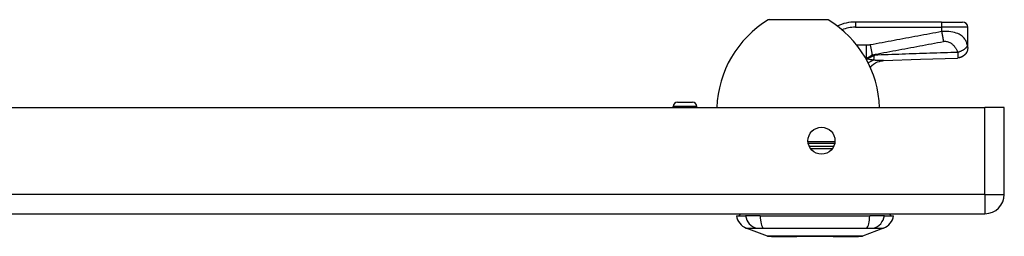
# Model space of a CAD drawing. Header units: inches. Extents: x 3.4 to 95.3, y 5.8 to 50.1.
# Tile 18 of 83: x 15.9 to 23.3, y 5.8 to 7.5. Entities that reach past the tile are written whole.
import ezdxf

# ---------------------------------------------------------------- set-up
doc = ezdxf.new("R2010")
doc.units = ezdxf.units.IN
doc.header["$MEASUREMENT"] = 0
doc.layers.add('Visible Edges(ANSI)', color=7, linetype='Continuous', lineweight=25)
doc.layers.add('Visible Tangent Edges(ANSI)', color=7, linetype='Continuous', lineweight=25)

msp = doc.modelspace()

# ---------------------------------------------------------------- linework, layer by layer
at = {"layer": 'Visible Edges(ANSI)'}
for p, q in [((21.5166, 7.4762), (21.9501, 7.4762)), ((22.8121, 7.4581), (22.163, 7.4581)), ((22.8121, 7.4581), (22.9696, 7.4581)), ((23.0089, 7.2667), (23.0089, 7.4187)), ((23.0089, 7.2655), (23.0089, 7.2667)), ((3.5113, 6.8132), (23.1373, 6.8132)), ((20.7937, 6.8132), (20.7937, 6.8221)), ((20.8252, 6.8536), (20.9394, 6.8536)), ((20.9709, 6.8132), (20.9709, 6.8221)), ((23.2833, 6.8132), (23.1373, 6.8132)), ((23.2833, 6.1592), (23.2833, 6.8132)), ((3.5113, 6.0132), (23.1373, 6.0132)), ((21.2688, 5.9975), (21.3368, 5.9975)), ((21.4476, 5.9975), (21.3368, 5.9975)), ((21.4476, 5.9975), (22.2711, 5.9975)), ((22.3818, 5.9975), (22.2711, 5.9975)), ((22.3818, 5.9975), (22.4499, 5.9975)), ((21.5024, 5.843), (21.3427, 5.9051)), ((22.3759, 5.9051), (22.2162, 5.843))]:
    msp.add_line(p, q, dxfattribs=at)
at = {"layer": 'Visible Edges(ANSI)', "flags": 128}
for points in [[(23.0089, 7.2655), (23.0075, 7.2503), (23.0031, 7.2357), (22.996, 7.2221), (22.9865, 7.2102), (22.9748, 7.2003), (22.9614, 7.1928), (22.9469, 7.188), (22.9318, 7.1861)], [(22.3756, 7.1673), (22.6537, 7.1774), (22.9318, 7.1861)], [(22.2743, 7.1187), (22.2863, 7.1304), (22.3001, 7.1411), (22.3148, 7.1501), (22.3295, 7.157), (22.3435, 7.1619), (22.3561, 7.165), (22.3668, 7.1666), (22.3756, 7.1673)], [(21.5042, 5.8426), (21.5046, 5.8426), (21.5059, 5.8426), (21.5081, 5.8426), (21.5111, 5.8426), (21.5149, 5.8426), (21.5195, 5.8426), (21.5249, 5.8426), (21.5312, 5.8425), (21.5383, 5.8425), (21.5462, 5.8425), (21.5548, 5.8425), (21.5641, 5.8425), (21.5742, 5.8424), (21.5848, 5.8424), (21.5962, 5.8424), (21.6081, 5.8424), (21.6207, 5.8424), (21.6339, 5.8424), (21.6476, 5.8424), (21.6618, 5.8425), (21.6765, 5.8425), (21.6917, 5.8425), (21.7073, 5.8425), (21.7233, 5.8425), (21.7396, 5.8426), (21.7562, 5.8426), (21.7731, 5.8426), (21.7901, 5.8426), (21.8072, 5.8426), (21.8245, 5.8426), (21.8419, 5.8426), (21.8594, 5.8426), (21.8769, 5.8426), (21.8944, 5.8426), (21.9117, 5.8426), (21.9289, 5.8426), (21.9459, 5.8426), (21.9626, 5.8426), (21.9792, 5.8426), (21.9956, 5.8425), (22.0116, 5.8425), (22.0272, 5.8425), (22.0424, 5.8425), (22.0571, 5.8425), (22.0713, 5.8424), (22.085, 5.8424), (22.0982, 5.8424), (22.1108, 5.8424), (22.1227, 5.8424), (22.1341, 5.8424), (22.1447, 5.8424), (22.1548, 5.8425), (22.1641, 5.8425), (22.1727, 5.8425), (22.1805, 5.8425), (22.1875, 5.8425), (22.1938, 5.8426), (22.1992, 5.8426), (22.2038, 5.8426), (22.2076, 5.8426), (22.2106, 5.8426), (22.2127, 5.8426), (22.214, 5.8426), (22.2144, 5.8426)]]:
    msp.add_lwpolyline(points, dxfattribs=at)
at = {"layer": 'Visible Edges(ANSI)'}
msp.add_circle((21.9083, 6.5632), 0.1015, dxfattribs=at)
for centre, radius, start, end in [((21.9211, 6.7886), 0.8, 121.04487, 178.23436), ((21.5166, 7.4606), 0.0156, 90, 121.04487), ((21.9501, 7.4606), 0.0156, 58.95513, 90), ((21.5455, 6.7886), 0.8, 1.76564, 58.95513), ((22.163, 7.1431), 0.315, 90, 115.54306), ((22.9696, 7.4187), 0.0394, 0, 90), ((22.44, 7.0086), 0.1969, 142.74953, 146.80796), ((20.8252, 6.8221), 0.0315, 90, 180), ((20.9394, 6.8221), 0.0315, 0, 90), ((23.1373, 6.1592), 0.146, 270, 0), ((21.3278, 5.9896), 0.0394, 143.1301, 168.46304), ((22.3908, 5.9896), 0.0394, 11.53696, 36.8699), ((21.3856, 6.0151), 0.1181, 188.60095, 248.74949), ((22.3331, 6.0151), 0.1181, 291.25051, 351.39905), ((21.5042, 5.8475), 0.00492, 248.74949, 269.79123), ((22.2144, 5.8475), 0.00492, 270.20877, 291.25051)]:
    msp.add_arc(centre, radius, start, end, dxfattribs=at)
at = {"layer": 'Visible Tangent Edges(ANSI)'}
for p, q in [((21.9581, 7.474), (21.5085, 7.474)), ((22.163, 7.4581), (22.163, 7.4187)), ((22.163, 7.4187), (22.8121, 7.4187)), ((22.8121, 7.4581), (22.8121, 7.4187)), ((22.8121, 7.4187), (22.8121, 7.3862)), ((23.0089, 7.4187), (22.8121, 7.4187)), ((22.2454, 7.2834), (22.1742, 7.2834)), ((22.2454, 7.2834), (22.2454, 7.1854)), ((22.2745, 7.2858), (22.2884, 7.2112)), ((22.2402, 7.1854), (22.2454, 7.1854)), ((22.2422, 7.1829), (22.2415, 7.1832)), ((22.2536, 7.1829), (22.2422, 7.1829)), ((22.2536, 7.1829), (22.2536, 7.1804)), ((20.9709, 6.8221), (20.7937, 6.8221)), ((23.1373, 6.1592), (23.1373, 6.8132)), ((21.807, 6.5566), (22.0096, 6.5566)), ((22.0076, 6.542), (21.8091, 6.542)), ((21.9999, 6.5194), (21.8166, 6.5194)), ((21.8252, 6.5047), (21.9912, 6.5047)), ((23.1373, 6.1592), (3.5113, 6.1592)), ((23.1373, 6.1592), (23.1373, 6.0132)), ((23.1373, 6.1592), (23.2833, 6.1592)), ((22.3759, 5.9051), (22.2162, 5.843))]:
    msp.add_line(p, q, dxfattribs=at)
at = {"layer": 'Visible Tangent Edges(ANSI)', "flags": 128}
for points in [[(22.8121, 7.3862), (22.7897, 7.3821), (22.7674, 7.3779), (22.7449, 7.3737), (22.7225, 7.3695), (22.7001, 7.3653), (22.6777, 7.3611), (22.6553, 7.357), (22.6329, 7.3528), (22.6105, 7.3486), (22.5881, 7.3444), (22.5657, 7.3402), (22.5433, 7.336), (22.5209, 7.3318), (22.4985, 7.3277), (22.4762, 7.3235), (22.4538, 7.3193), (22.4314, 7.3151), (22.409, 7.3109), (22.3866, 7.3067), (22.3642, 7.3025), (22.3418, 7.2984), (22.3194, 7.2942), (22.297, 7.29), (22.2745, 7.2858)], [(23.0055, 7.2821), (23.0041, 7.2882), (23.0024, 7.2944), (23.0005, 7.3005), (22.9982, 7.3065), (22.9957, 7.3125), (22.9928, 7.3185), (22.9896, 7.3243), (22.9859, 7.3301), (22.9817, 7.3358), (22.977, 7.3414), (22.9717, 7.3468), (22.9658, 7.3521), (22.959, 7.3572), (22.9514, 7.3621), (22.9428, 7.3668), (22.9331, 7.3711), (22.9222, 7.3752), (22.9099, 7.3787), (22.8963, 7.3818), (22.8814, 7.3843), (22.8651, 7.386), (22.8479, 7.387), (22.8301, 7.387), (22.8121, 7.3862)], [(22.8121, 7.3862), (22.8127, 7.3829), (22.8132, 7.3796), (22.8138, 7.3762), (22.8144, 7.3729), (22.815, 7.3695), (22.8156, 7.3662), (22.8162, 7.3629), (22.8168, 7.3596), (22.8174, 7.3563), (22.818, 7.353), (22.8186, 7.3498), (22.8192, 7.3465), (22.8198, 7.3434), (22.8204, 7.3402), (22.821, 7.3371), (22.8216, 7.3341), (22.8222, 7.3311), (22.8227, 7.3281), (22.8233, 7.3252), (22.8239, 7.3224), (22.8244, 7.3196), (22.825, 7.3169), (22.8255, 7.3143), (22.826, 7.3117)], [(22.2745, 7.2858), (22.2733, 7.2856), (22.2721, 7.2853), (22.2709, 7.2852), (22.2697, 7.285), (22.2684, 7.2848), (22.2672, 7.2846), (22.266, 7.2845), (22.2648, 7.2844), (22.2636, 7.2842), (22.2624, 7.2841), (22.2612, 7.284), (22.26, 7.2839), (22.2588, 7.2838), (22.2576, 7.2837), (22.2563, 7.2837), (22.2551, 7.2836), (22.2539, 7.2835), (22.2527, 7.2835), (22.2515, 7.2834), (22.2503, 7.2834), (22.2491, 7.2834), (22.2479, 7.2834), (22.2467, 7.2834), (22.2454, 7.2834)], [(22.2884, 7.2112), (22.3109, 7.2154), (22.3334, 7.2196), (22.3557, 7.2238), (22.3781, 7.228), (22.4005, 7.2322), (22.4229, 7.2364), (22.4453, 7.2405), (22.4677, 7.2447), (22.4901, 7.2489), (22.5125, 7.2531), (22.5349, 7.2573), (22.5573, 7.2615), (22.5797, 7.2657), (22.6021, 7.2698), (22.6245, 7.274), (22.6468, 7.2782), (22.6692, 7.2824), (22.6916, 7.2866), (22.714, 7.2908), (22.7364, 7.295), (22.7588, 7.2991), (22.7813, 7.3033), (22.8037, 7.3075), (22.826, 7.3117)], [(22.826, 7.3117), (22.8332, 7.3128), (22.8404, 7.3131), (22.8475, 7.3126), (22.8544, 7.3114), (22.8609, 7.3096), (22.867, 7.3073), (22.8728, 7.3046), (22.8783, 7.3015), (22.8834, 7.2981), (22.8882, 7.2944), (22.8927, 7.2906), (22.897, 7.2866), (22.9011, 7.2825), (22.905, 7.2782), (22.9086, 7.2738), (22.9121, 7.2693), (22.9154, 7.2646), (22.9186, 7.2599), (22.9215, 7.255), (22.9243, 7.2501), (22.9269, 7.2451), (22.9292, 7.24), (22.9314, 7.2347), (22.9334, 7.2294)], [(23.0089, 7.2667), (23.0088, 7.2622), (23.0084, 7.2576), (23.0077, 7.2529), (23.0066, 7.2482), (23.0053, 7.2435), (23.0036, 7.2388), (23.0016, 7.2342), (22.9993, 7.2296), (22.9967, 7.2252), (22.9937, 7.2209), (22.9904, 7.2168), (22.9869, 7.2128), (22.9831, 7.2092), (22.9791, 7.2057), (22.9748, 7.2026), (22.9704, 7.1997), (22.9659, 7.1972), (22.9612, 7.1949), (22.9565, 7.193), (22.9518, 7.1914), (22.947, 7.1901), (22.9423, 7.1891), (22.9376, 7.1884), (22.933, 7.188)], [(23.0055, 7.2821), (23.0048, 7.2797), (23.0038, 7.2773), (23.0025, 7.2748), (23.0011, 7.2723), (22.9994, 7.2697), (22.9974, 7.2671), (22.9952, 7.2645), (22.9928, 7.2619), (22.9901, 7.2593), (22.9873, 7.2568), (22.9842, 7.2542), (22.9809, 7.2517), (22.9775, 7.2493), (22.9738, 7.247), (22.9701, 7.2447), (22.9662, 7.2425), (22.9622, 7.2405), (22.9582, 7.2385), (22.9541, 7.2367), (22.9499, 7.2349), (22.9457, 7.2334), (22.9416, 7.2319), (22.9375, 7.2306), (22.9334, 7.2294)], [(23.0089, 7.2667), (23.0089, 7.267), (23.0089, 7.2673), (23.0088, 7.2677), (23.0088, 7.2682), (23.0087, 7.2686), (23.0086, 7.2691), (23.0085, 7.2697), (23.0084, 7.2702), (23.0082, 7.2708), (23.0081, 7.2715), (23.0079, 7.2721), (23.0077, 7.2729), (23.0075, 7.2736), (23.0074, 7.2742), (23.0072, 7.2749), (23.007, 7.2757), (23.0068, 7.2764), (23.0066, 7.2771), (23.0065, 7.2779), (23.0063, 7.2787), (23.0061, 7.2795), (23.0059, 7.2803), (23.0057, 7.2812), (23.0055, 7.2821)], [(22.2454, 7.1854), (22.2472, 7.1861), (22.249, 7.1869), (22.2508, 7.1876), (22.2526, 7.1884), (22.2544, 7.1893), (22.2562, 7.1901), (22.258, 7.191), (22.2597, 7.1919), (22.2615, 7.1929), (22.2633, 7.1938), (22.2651, 7.1948), (22.2669, 7.1959), (22.2687, 7.197), (22.2705, 7.1981), (22.2723, 7.1992), (22.274, 7.2004), (22.2758, 7.2016), (22.2776, 7.2028), (22.2794, 7.2041), (22.2812, 7.2055), (22.283, 7.2068), (22.2848, 7.2082), (22.2866, 7.2097), (22.2884, 7.2112)], [(22.3061, 7.2076), (22.3041, 7.2065), (22.302, 7.2054), (22.2999, 7.2043), (22.2979, 7.2033), (22.2958, 7.2022), (22.2936, 7.2011), (22.2915, 7.2), (22.2894, 7.1989), (22.2873, 7.1979), (22.2851, 7.1968), (22.2829, 7.1958), (22.2808, 7.1947), (22.2786, 7.1937), (22.2764, 7.1926), (22.2742, 7.1916), (22.2719, 7.1906), (22.2697, 7.1896), (22.2674, 7.1886), (22.2652, 7.1876), (22.2629, 7.1866), (22.2606, 7.1857), (22.2583, 7.1847), (22.256, 7.1838), (22.2536, 7.1829)], [(22.9334, 7.2294), (22.9072, 7.2286), (22.8811, 7.2279), (22.855, 7.2271), (22.8289, 7.2263), (22.8027, 7.2255), (22.7766, 7.2246), (22.7505, 7.2238), (22.7243, 7.2229), (22.6982, 7.2221), (22.6721, 7.2212), (22.6459, 7.2203), (22.6198, 7.2194), (22.5937, 7.2185), (22.5675, 7.2176), (22.5414, 7.2166), (22.5153, 7.2157), (22.4891, 7.2147), (22.463, 7.2138), (22.4368, 7.2128), (22.4107, 7.2118), (22.3846, 7.2108), (22.3584, 7.2097), (22.3323, 7.2087), (22.3061, 7.2076)], [(22.933, 7.188), (22.9329, 7.1878), (22.9329, 7.1877), (22.9328, 7.1875), (22.9328, 7.1874), (22.9327, 7.1873), (22.9327, 7.1871), (22.9326, 7.187), (22.9326, 7.1869), (22.9325, 7.1868), (22.9325, 7.1867), (22.9324, 7.1867), (22.9324, 7.1866), (22.9323, 7.1865), (22.9323, 7.1864), (22.9322, 7.1864), (22.9322, 7.1863), (22.9321, 7.1863), (22.9321, 7.1862), (22.932, 7.1862), (22.932, 7.1862), (22.9319, 7.1862), (22.9319, 7.1861), (22.9318, 7.1861), (22.9318, 7.1861)], [(22.9334, 7.2294), (22.9335, 7.2268), (22.9336, 7.2243), (22.9337, 7.2218), (22.9338, 7.2195), (22.9339, 7.2173), (22.9339, 7.2151), (22.934, 7.213), (22.9341, 7.211), (22.9341, 7.209), (22.9342, 7.2072), (22.9342, 7.2053), (22.9342, 7.2034), (22.9342, 7.2015), (22.9341, 7.1997), (22.9341, 7.1981), (22.934, 7.1965), (22.934, 7.1951), (22.9339, 7.1937), (22.9338, 7.1925), (22.9336, 7.1914), (22.9335, 7.1903), (22.9333, 7.1894), (22.9332, 7.1886), (22.933, 7.188)], [(22.2536, 7.1804), (22.2531, 7.1805), (22.2527, 7.1806), (22.2522, 7.1807), (22.2517, 7.1808), (22.2512, 7.1809), (22.2508, 7.181), (22.2503, 7.1811), (22.2498, 7.1812), (22.2493, 7.1813), (22.2489, 7.1814), (22.2484, 7.1815), (22.2479, 7.1816), (22.2474, 7.1817), (22.247, 7.1818), (22.2465, 7.1819), (22.246, 7.182), (22.2455, 7.1821), (22.245, 7.1822), (22.2446, 7.1823), (22.2441, 7.1824), (22.2436, 7.1825), (22.2431, 7.1826), (22.2427, 7.1827), (22.2422, 7.1829)], [(22.3012, 7.1704), (22.2991, 7.1706), (22.297, 7.1709), (22.2949, 7.1712), (22.2928, 7.1715), (22.2907, 7.1718), (22.2886, 7.1722), (22.2866, 7.1725), (22.2845, 7.1729), (22.2825, 7.1732), (22.2805, 7.1736), (22.2784, 7.174), (22.2765, 7.1744), (22.2745, 7.1749), (22.2725, 7.1753), (22.2705, 7.1757), (22.2686, 7.1762), (22.2667, 7.1767), (22.2648, 7.1772), (22.2629, 7.1777), (22.261, 7.1782), (22.2591, 7.1787), (22.2573, 7.1793), (22.2554, 7.1798), (22.2536, 7.1804)], [(22.3756, 7.1673), (22.3729, 7.1672), (22.3702, 7.1671), (22.3674, 7.1671), (22.3646, 7.1671), (22.3618, 7.1671), (22.3589, 7.1671), (22.356, 7.1671), (22.353, 7.1672), (22.3501, 7.1672), (22.347, 7.1673), (22.344, 7.1674), (22.3409, 7.1676), (22.3377, 7.1677), (22.3346, 7.1679), (22.3314, 7.1681), (22.3281, 7.1683), (22.3249, 7.1685), (22.3216, 7.1687), (22.3182, 7.1689), (22.3149, 7.1692), (22.3115, 7.1695), (22.3081, 7.1698), (22.3046, 7.1701), (22.3012, 7.1704)], [(21.3427, 5.9051), (21.3429, 5.9051), (21.3433, 5.905), (21.344, 5.905), (21.3449, 5.905), (21.3461, 5.9049), (21.3476, 5.9049), (21.3494, 5.9048), (21.3514, 5.9047), (21.3537, 5.9047), (21.3562, 5.9046), (21.359, 5.9045), (21.3621, 5.9044), (21.3654, 5.9043), (21.3689, 5.9042), (21.3727, 5.9042), (21.3767, 5.9041), (21.381, 5.904), (21.3855, 5.9039), (21.3902, 5.9039), (21.3951, 5.9038), (21.4003, 5.9038), (21.4056, 5.9037), (21.4112, 5.9037), (21.4194, 5.9035)], [(21.4194, 5.9035), (21.4208, 5.9035), (21.4222, 5.9036), (21.4237, 5.9036), (21.4253, 5.9036), (21.4269, 5.9036), (21.4287, 5.9037), (21.4305, 5.9037), (21.4324, 5.9037), (21.4343, 5.9037), (21.4363, 5.9037), (21.4384, 5.9037), (21.4406, 5.9037), (21.4428, 5.9037), (21.445, 5.9037), (21.4474, 5.9037), (21.4498, 5.9037), (21.4522, 5.9037), (21.4547, 5.9037), (21.4573, 5.9036), (21.4599, 5.9036), (21.4625, 5.9036), (21.4652, 5.9036), (21.468, 5.9035), (21.4707, 5.9035)], [(21.4707, 5.9035), (21.5043, 5.9037), (21.5353, 5.9038), (21.5667, 5.9039), (21.5983, 5.9041), (21.6303, 5.9042), (21.6625, 5.9044), (21.6949, 5.9046), (21.7275, 5.9047), (21.7602, 5.9049), (21.7931, 5.905), (21.8261, 5.905), (21.8591, 5.9051), (21.8922, 5.905), (21.9252, 5.905), (21.958, 5.9049), (21.9908, 5.9047), (22.0234, 5.9046), (22.0559, 5.9044), (22.0882, 5.9042), (22.1202, 5.9041), (22.1519, 5.9039), (22.1833, 5.9038), (22.2144, 5.9037), (22.2479, 5.9035)], [(22.2479, 5.9035), (22.2493, 5.9035), (22.2507, 5.9035), (22.2521, 5.9036), (22.2534, 5.9036), (22.2548, 5.9036), (22.2561, 5.9036), (22.2574, 5.9036), (22.2587, 5.9036), (22.2601, 5.9036), (22.2613, 5.9036), (22.2626, 5.9036), (22.2639, 5.9037), (22.2652, 5.9037), (22.2664, 5.9037), (22.2676, 5.9037), (22.2689, 5.9037), (22.2701, 5.9037), (22.2713, 5.9037), (22.2724, 5.9037), (22.2736, 5.9037), (22.2748, 5.9037), (22.2759, 5.9037), (22.277, 5.9037), (22.2781, 5.9037)], [(22.2781, 5.9037), (22.2792, 5.9037), (22.2802, 5.9037), (22.2813, 5.9037), (22.2823, 5.9037), (22.2833, 5.9037), (22.2843, 5.9037), (22.2853, 5.9037), (22.2863, 5.9037), (22.2872, 5.9037), (22.2881, 5.9037), (22.289, 5.9037), (22.2899, 5.9037), (22.2908, 5.9036), (22.2917, 5.9036), (22.2925, 5.9036), (22.2933, 5.9036), (22.2941, 5.9036), (22.2949, 5.9036), (22.2957, 5.9036), (22.2965, 5.9036), (22.2972, 5.9036), (22.2979, 5.9035), (22.2986, 5.9035), (22.2993, 5.9035)], [(22.2993, 5.9035), (22.3075, 5.9037), (22.313, 5.9037), (22.3184, 5.9038), (22.3235, 5.9038), (22.3285, 5.9039), (22.3332, 5.9039), (22.3377, 5.904), (22.3419, 5.9041), (22.346, 5.9042), (22.3497, 5.9042), (22.3533, 5.9043), (22.3566, 5.9044), (22.3596, 5.9045), (22.3624, 5.9046), (22.365, 5.9047), (22.3672, 5.9047), (22.3693, 5.9048), (22.371, 5.9049), (22.3725, 5.9049), (22.3737, 5.905), (22.3747, 5.905), (22.3754, 5.905), (22.3758, 5.9051), (22.3759, 5.9051)], [(21.5847, 5.8426), (21.5783, 5.8426), (21.5721, 5.8426), (21.5661, 5.8426), (21.5604, 5.8427), (21.5549, 5.8427), (21.5496, 5.8427), (21.5447, 5.8427), (21.5399, 5.8427), (21.5354, 5.8428), (21.5312, 5.8428), (21.5273, 5.8428), (21.5237, 5.8428), (21.5203, 5.8428), (21.5172, 5.8429), (21.5144, 5.8429), (21.5119, 5.8429), (21.5097, 5.8429), (21.5078, 5.8429), (21.5062, 5.8429), (21.5048, 5.8429), (21.5038, 5.8429), (21.503, 5.843), (21.5026, 5.843), (21.5024, 5.843)], [(21.6318, 5.8426), (21.6296, 5.8426), (21.6275, 5.8426), (21.6254, 5.8426), (21.6233, 5.8426), (21.6213, 5.8426), (21.6192, 5.8426), (21.6172, 5.8426), (21.6151, 5.8426), (21.6131, 5.8426), (21.6111, 5.8426), (21.6091, 5.8426), (21.6072, 5.8426), (21.6052, 5.8426), (21.6033, 5.8426), (21.6013, 5.8426), (21.5994, 5.8426), (21.5975, 5.8426), (21.5957, 5.8426), (21.5938, 5.8426), (21.5919, 5.8426), (21.5901, 5.8426), (21.5883, 5.8426), (21.5865, 5.8426), (21.5847, 5.8426)], [(22.0869, 5.8426), (22.0708, 5.8426), (22.0539, 5.8427), (22.0363, 5.8427), (22.0181, 5.8428), (21.9994, 5.8428), (21.9803, 5.8428), (21.9607, 5.8429), (21.9409, 5.8429), (21.9208, 5.8429), (21.9005, 5.8429), (21.8799, 5.843), (21.8592, 5.843), (21.8386, 5.843), (21.8181, 5.8429), (21.7977, 5.8429), (21.7775, 5.8429), (21.7576, 5.8429), (21.7381, 5.8428), (21.7189, 5.8428), (21.7003, 5.8427), (21.6822, 5.8427), (21.6647, 5.8427), (21.6479, 5.8426), (21.6318, 5.8426)], [(22.1339, 5.8426), (22.1322, 5.8426), (22.1304, 5.8426), (22.1285, 5.8426), (22.1267, 5.8426), (22.1249, 5.8426), (22.123, 5.8426), (22.1211, 5.8426), (22.1192, 5.8426), (22.1173, 5.8426), (22.1154, 5.8426), (22.1134, 5.8426), (22.1115, 5.8426), (22.1095, 5.8426), (22.1075, 5.8426), (22.1055, 5.8426), (22.1035, 5.8426), (22.1015, 5.8426), (22.0994, 5.8426), (22.0974, 5.8426), (22.0953, 5.8426), (22.0932, 5.8426), (22.0911, 5.8426), (22.089, 5.8426), (22.0869, 5.8426)], [(22.2162, 5.843), (22.2161, 5.843), (22.2156, 5.843), (22.2148, 5.8429), (22.2138, 5.8429), (22.2125, 5.8429), (22.2108, 5.8429), (22.2089, 5.8429), (22.2067, 5.8429), (22.2042, 5.8429), (22.2014, 5.8429), (22.1983, 5.8428), (22.195, 5.8428), (22.1913, 5.8428), (22.1874, 5.8428), (22.1832, 5.8428), (22.1788, 5.8427), (22.174, 5.8427), (22.1691, 5.8427), (22.1638, 5.8427), (22.1583, 5.8427), (22.1526, 5.8426), (22.1466, 5.8426), (22.1404, 5.8426), (22.1339, 5.8426)]]:
    msp.add_lwpolyline(points, dxfattribs=at)
at = {"layer": 'Visible Tangent Edges(ANSI)'}
for centre, radius, start, end in [((22.163, 7.1431), 0.2756, 90, 111.5063), ((22.2144, 5.8475), 0.00492, 270.20877, 291.25051)]:
    msp.add_arc(centre, radius, start, end, dxfattribs=at)
for centre, major_axis, ratio, start_param, end_param in [((25.7656, 7.6779), (-3.6723, -0.3833), 0.123492, 0.276298, 0.284), ((25.7842, 7.5785), (-3.6726, -0.2797), 0.09119, 0.304696, 0.320055), ((22.2922, 7.2822), (0.0048, -0.118), 0.119705, 0.32039, 0.882192), ((22.2422, 7.0187), (0.0989, 0.1702), 0.604176, 0.765681, 0.76857), ((22.2536, 7.0122), (0.0965, 0.1716), 0.627605, 0.730588, 0.787588), ((22.3161, 6.984), (-0.0635, -0.1863), 0.76978, 3.653505, 3.929304), ((21.4471, 6.0174), (0.0158, -0.117), 0.948273, 4.754759, 5.892029), ((21.485, 6.0174), (-0.0053, -0.118), 0.314585, 4.896593, 6.033863), ((22.2336, 6.0174), (0.0053, -0.118), 0.314585, 0.249322, 1.386592), ((22.2716, 6.0174), (-0.0158, -0.117), 0.948273, 0.391156, 1.528426)]:
    msp.add_ellipse(centre, major_axis=major_axis, ratio=ratio, start_param=start_param, end_param=end_param, dxfattribs=at)

doc.saveas('drawing.dxf')
